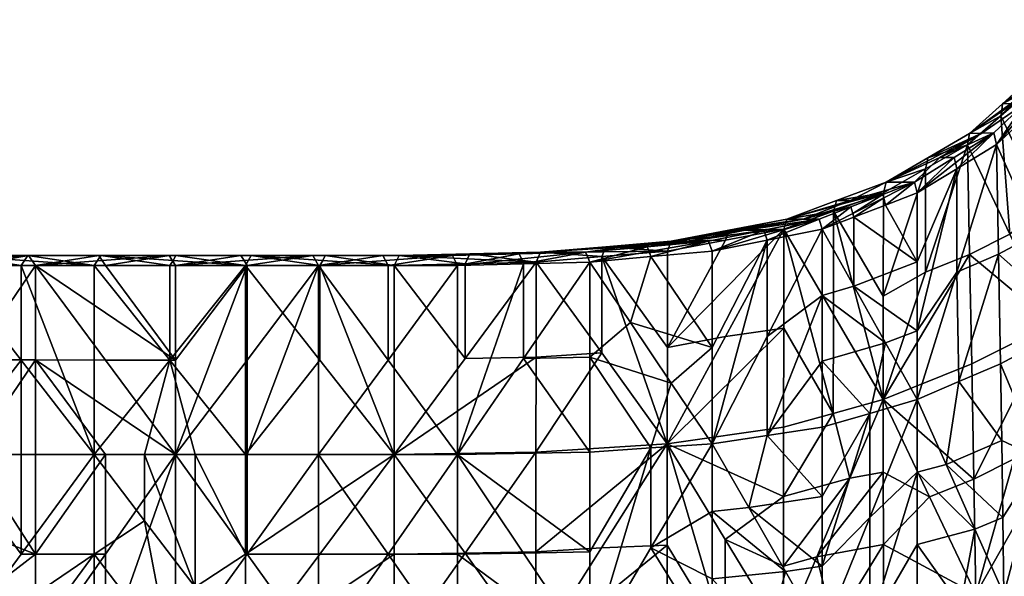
# Model space of a CAD drawing. Header units: millimetres. Extents: x -8.4 to 59.2, y 3.1 to 61.8.
# Tile 19 of 256: x 0.8 to 11.4, y 8.3 to 14.3. Entities that reach past the tile are written whole.
import ezdxf

# ---------------------------------------------------------------- set-up
doc = ezdxf.new("R2010")
doc.units = ezdxf.units.MM
doc.header["$MEASUREMENT"] = 0
doc.layers.add('PREDEFINITO', color=7, linetype='Continuous')

# ---------------------------------------------------------------- blocks, each defined once
blk = doc.blocks.new('A$C39782916')
at = {"layer": 'PREDEFINITO'}
mesh = blk.add_polyface(dxfattribs=at)
corners = [(19.699, 9.819, -28.07), (19.27, 8.441, -27.92), (19.721, 8.634, -28.074), (19.27, 8.441, -27.92), (19.699, 9.819, -28.07), (19.27, 9.558, -27.92), (18.841, 7.807, -27.771), (20.382, 10.446, -28.276), (20.04, 10.132, -28.173), (20.473, 9.167, -28.293), (19.699, 9.819, -28.07), (20.131, 8.854, -28.19), (19.699, 9.819, -28.07), (19.721, 8.634, -28.074), (20.131, 8.854, -28.19), (20.564, 7.889, -28.31), (18.93, 8.438, -29.154), (19.386, 9.815, -29.313), (19.409, 8.631, -29.317), (20.303, 7.884, -29.568), (20.205, 9.164, -29.549), (20.485, 9.526, -29.623), (20.107, 10.443, -29.53), (20.387, 10.806, -29.603), (20.666, 11.168, -29.677), (19.386, 9.815, -29.313), (19.747, 10.129, -29.421), (19.845, 8.85, -29.441), (20.107, 10.443, -29.53), (20.205, 9.164, -29.549), (20.303, 7.884, -29.568), (19.409, 8.631, -29.317), (19.386, 9.815, -29.313), (19.845, 8.85, -29.441), (20.303, 7.884, -29.568), (19.671, 9.945, -28.168), (19.088, 9.679, -28.533), (19.242, 9.679, -28.019), (19.409, 9.94, -29.213), (18.957, 9.676, -29.056), (19.54, 9.943, -28.691), (18.505, 9.413, -28.898), (19.088, 9.679, -28.533), (19.671, 9.945, -28.168), (19.409, 9.94, -29.213), (19.54, 9.943, -28.691), (19.879, 10.263, -28.793), (19.671, 9.945, -28.168), (20.01, 10.265, -28.271), (20.35, 10.585, -28.374), (20.119, 10.579, -29.428), (19.764, 10.259, -29.32), (20.234, 10.582, -28.901), (19.409, 9.94, -29.213), (19.879, 10.263, -28.793), (20.35, 10.585, -28.374), (19.671, 9.945, -28.168), (19.256, 9.621, -27.97), (19.27, 9.558, -27.92), (18.841, 9.296, -27.771), (19.699, 9.819, -28.07), (19.671, 9.945, -28.168), (19.242, 9.679, -28.019), (19.256, 9.621, -27.97), (18.841, 9.296, -27.771), (20.35, 10.585, -28.374), (20.024, 10.202, -28.222), (20.04, 10.132, -28.173), (19.699, 9.819, -28.07), (20.382, 10.446, -28.276), (19.671, 9.945, -28.168), (19.699, 9.819, -28.07), (20.01, 10.265, -28.271), (20.35, 10.585, -28.374), (20.024, 10.202, -28.222), (18.957, 9.676, -29.056), (19.409, 9.94, -29.213), (19.386, 9.815, -29.313), (19.386, 9.815, -29.313), (19.409, 9.94, -29.213), (19.747, 10.129, -29.421), (20.107, 10.443, -29.53), (19.758, 10.192, -29.371), (20.107, 10.443, -29.53), (19.758, 10.192, -29.371), (19.764, 10.259, -29.32), (19.409, 9.94, -29.213), (20.119, 10.579, -29.428)]
mesh.append_faces([[corners[k] for k in face] for face in [(0, 1, 2, 2), (3, 4, 5, 5), (5, 6, 3, 3), (7, 8, 9, 9), (8, 10, 11, 11), (9, 8, 11, 11), (12, 13, 14, 14), (15, 14, 13, 13), (16, 17, 18, 18), (19, 20, 21, 21), (20, 22, 23, 23), (23, 24, 20, 20), (24, 21, 20, 20), (25, 26, 27, 27), (26, 28, 29, 29), (30, 27, 29, 29), (27, 26, 29, 29), (31, 32, 33, 33), (33, 34, 31, 31), (35, 36, 37, 37), (38, 39, 40, 40), (39, 41, 40, 40), (41, 42, 40, 40), (42, 43, 40, 40), (44, 45, 46, 46), (45, 47, 48, 48), (49, 46, 48, 48), (46, 45, 48, 48), (50, 51, 52, 52), (51, 53, 54, 54), (54, 55, 52, 52), (52, 51, 54, 54), (56, 57, 58, 58), (57, 59, 58, 58), (58, 60, 56, 56), (61, 62, 63, 63), (64, 63, 62, 62), (65, 66, 67, 67), (66, 68, 67, 67), (67, 69, 65, 65), (70, 71, 72, 72), (73, 72, 74, 74), (71, 74, 72, 72), (75, 76, 77, 77), (78, 79, 80, 80), (81, 80, 82, 82), (79, 82, 80, 80), (83, 84, 85, 85), (84, 86, 85, 85), (85, 87, 83, 83)]])
mesh = blk.add_polyface(dxfattribs=at)
corners = [(18.841, 9.296, -27.771), (18.499, 9.165, -27.633), (18.841, 8.552, -27.771), (18.841, 9.296, -27.771), (18.841, 8.552, -27.771), (19.27, 9.558, -27.92), (18.841, 7.807, -27.771), (18.475, 8.179, -28.996), (18.476, 9.297, -28.996), (18.931, 9.556, -29.154), (19.386, 9.815, -29.313), (18.93, 8.438, -29.154), (17.782, 9.013, -27.455), (16.981, 8.894, -27.673), (17.184, 8.894, -27.18), (16.383, 8.775, -27.399), (17.433, 9.013, -28.468), (16.806, 8.894, -28.18), (17.607, 9.013, -27.961), (16.18, 8.775, -27.892), (16.981, 8.894, -27.673), (17.782, 9.013, -27.455), (17.433, 9.013, -28.468), (17.607, 9.013, -27.961), (18.122, 9.213, -28.168), (17.782, 9.013, -27.455), (18.125, 9.146, -27.593), (18.812, 9.413, -27.869), (18.469, 9.279, -27.731), (18.505, 9.413, -28.898), (17.969, 9.213, -28.683), (18.122, 9.213, -28.168), (17.433, 9.013, -28.468), (18.812, 9.413, -27.869), (18.505, 9.413, -28.898), (18.812, 9.413, -27.869), (19.088, 9.679, -28.533), (19.242, 9.679, -28.019), (17.782, 9.013, -27.455), (17.203, 8.84, -27.133), (17.22, 8.784, -27.085), (17.815, 8.903, -27.359), (17.782, 9.013, -27.455), (17.184, 8.894, -27.18), (17.203, 8.84, -27.133), (18.812, 9.413, -27.869), (18.48, 9.243, -27.699), (18.499, 9.165, -27.633), (18.147, 9.073, -27.529), (18.157, 9.034, -27.496), (17.815, 8.903, -27.359), (18.841, 9.296, -27.771), (17.782, 9.013, -27.455), (17.815, 8.903, -27.359), (18.125, 9.146, -27.593), (18.812, 9.413, -27.869), (18.469, 9.279, -27.731), (18.48, 9.243, -27.699), (18.147, 9.073, -27.529), (18.812, 9.413, -27.869), (18.841, 9.296, -27.771), (19.242, 9.679, -28.019), (17.399, 8.903, -28.564), (16.77, 8.785, -28.275), (16.79, 8.839, -28.228), (17.399, 8.903, -28.564), (16.79, 8.839, -28.228), (16.806, 8.894, -28.18), (17.433, 9.013, -28.468), (17.399, 8.903, -28.564), (17.433, 9.013, -28.468), (17.937, 9.1, -28.78), (18.476, 9.297, -28.996), (17.954, 9.155, -28.732), (18.476, 9.297, -28.996), (17.954, 9.155, -28.732), (17.969, 9.213, -28.683), (17.433, 9.013, -28.468), (18.505, 9.413, -28.898), (18.476, 9.297, -28.996), (18.505, 9.413, -28.898), (18.931, 9.556, -29.154), (19.386, 9.815, -29.313), (18.946, 9.614, -29.106), (19.386, 9.815, -29.313), (18.946, 9.614, -29.106), (18.957, 9.676, -29.056), (18.505, 9.413, -28.898)]
mesh.append_faces([[corners[k] for k in face] for face in [(0, 1, 2, 2), (3, 4, 5, 5), (4, 6, 5, 5), (7, 8, 9, 9), (10, 11, 9, 9), (11, 7, 9, 9), (12, 13, 14, 14), (13, 15, 14, 14), (16, 17, 18, 18), (17, 19, 18, 18), (19, 20, 18, 18), (20, 21, 18, 18), (22, 23, 24, 24), (23, 25, 26, 26), (27, 24, 28, 28), (26, 28, 23, 23), (24, 23, 28, 28), (29, 30, 31, 31), (30, 32, 31, 31), (31, 33, 29, 29), (34, 35, 36, 36), (35, 37, 36, 36), (38, 39, 40, 40), (40, 41, 38, 38), (42, 43, 44, 44), (45, 46, 47, 47), (46, 48, 49, 49), (48, 50, 49, 49), (49, 47, 46, 46), (47, 51, 45, 45), (52, 53, 54, 54), (55, 56, 57, 57), (56, 54, 58, 58), (53, 58, 54, 54), (58, 57, 56, 56), (59, 60, 61, 61), (62, 63, 64, 64), (65, 66, 67, 67), (67, 68, 65, 65), (69, 70, 71, 71), (72, 71, 73, 73), (70, 73, 71, 71), (74, 75, 76, 76), (75, 77, 76, 76), (76, 78, 74, 74), (79, 80, 81, 81), (82, 81, 83, 83), (80, 83, 81, 81), (84, 85, 86, 86), (85, 87, 86, 86)]])
mesh = blk.add_polyface(dxfattribs=at)
corners = [(16.625, 6.584, -26.812), (17.22, 6.674, -27.085), (17.22, 7.743, -27.085), (17.815, 6.763, -27.359), (17.815, 7.476, -27.359), (17.815, 8.903, -27.359), (17.815, 8.189, -27.359), (16.625, 7.625, -26.812), (16.625, 6.584, -26.812), (17.22, 8.784, -27.085), (17.22, 7.743, -27.085), (17.815, 8.903, -27.359), (17.815, 6.763, -27.359), (17.22, 6.674, -27.085), (17.815, 6.013, -27.359), (16.625, 6.584, -26.812), (17.021, 5.894, -26.994), (17.815, 8.903, -27.359), (18.157, 8.289, -27.496), (18.157, 9.034, -27.496), (18.499, 7.676, -27.633), (18.841, 7.807, -27.771), (18.841, 7.063, -27.771), (18.499, 9.165, -27.633), (18.841, 8.552, -27.771), (17.815, 8.903, -27.359), (17.815, 8.189, -27.359), (18.157, 8.289, -27.496), (17.815, 7.476, -27.359), (18.499, 7.676, -27.633), (17.815, 6.763, -27.359), (18.328, 6.913, -27.565), (18.841, 7.063, -27.771), (18.841, 7.807, -27.771), (18.841, 7.063, -27.771), (19.27, 8.441, -27.92), (18.841, 7.063, -27.771), (18.841, 6.279, -27.771), (19.154, 6.362, -27.876), (17.815, 6.763, -27.359), (17.815, 6.013, -27.359), (18.328, 6.913, -27.565), (17.815, 5.263, -27.359), (18.841, 7.063, -27.771), (18.328, 5.788, -27.565), (18.841, 7.063, -27.771), (18.328, 5.788, -27.565), (18.841, 6.279, -27.771), (17.396, 6.763, -28.562), (16.138, 6.584, -27.984), (17.398, 7.833, -28.563), (16.769, 7.744, -28.274), (17.399, 8.903, -28.564), (16.138, 6.584, -27.984), (17.396, 6.763, -28.562), (17.396, 6.013, -28.562), (18.474, 7.062, -28.996), (17.937, 7.982, -28.78), (17.937, 9.1, -28.78), (17.399, 8.903, -28.564), (18.476, 9.297, -28.996), (18.475, 8.179, -28.996), (17.396, 6.763, -28.562), (17.398, 7.833, -28.563), (17.935, 6.912, -28.779), (17.399, 8.903, -28.564), (18.474, 7.062, -28.996), (17.937, 7.982, -28.78), (18.474, 7.062, -28.996), (18.93, 8.438, -29.154), (19.409, 8.631, -29.317), (18.474, 7.062, -28.996), (18.475, 8.179, -28.996), (18.93, 8.438, -29.154), (18.475, 6.279, -28.996), (18.474, 7.062, -28.996), (18.974, 6.01, -29.163), (17.396, 6.013, -28.562), (17.396, 6.763, -28.562), (17.935, 6.912, -28.779), (18.474, 7.062, -28.996), (18.115, 6.212, -28.851), (18.115, 6.212, -28.851), (18.474, 7.062, -28.996), (18.475, 6.279, -28.996), (17.203, 8.84, -27.133), (16.625, 8.666, -26.812), (17.22, 8.784, -27.085), (16.625, 8.666, -26.812), (17.203, 8.84, -27.133), (17.184, 8.894, -27.18)]
mesh.append_faces([[corners[k] for k in face] for face in [(0, 1, 2, 2), (1, 3, 4, 4), (5, 2, 6, 6), (4, 6, 1, 1), (2, 1, 6, 6), (7, 8, 9, 9), (8, 10, 9, 9), (10, 11, 9, 9), (12, 13, 14, 14), (13, 15, 16, 16), (14, 13, 16, 16), (17, 18, 19, 19), (18, 20, 21, 21), (20, 22, 21, 21), (23, 19, 24, 24), (21, 24, 18, 18), (19, 18, 24, 24), (25, 26, 27, 27), (26, 28, 29, 29), (28, 30, 31, 31), (31, 32, 29, 29), (29, 27, 26, 26), (29, 28, 31, 31), (33, 34, 35, 35), (36, 37, 38, 38), (39, 40, 41, 41), (40, 42, 41, 41), (43, 41, 44, 44), (45, 46, 47, 47), (48, 49, 50, 50), (49, 51, 50, 50), (51, 52, 50, 50), (53, 54, 55, 55), (56, 57, 58, 58), (57, 59, 58, 58), (58, 60, 61, 61), (61, 56, 58, 58), (62, 63, 64, 64), (63, 65, 64, 64), (66, 64, 67, 67), (65, 67, 64, 64), (68, 69, 70, 70), (71, 72, 73, 73), (74, 75, 76, 76), (77, 78, 79, 79), (79, 80, 81, 81), (81, 77, 79, 79), (82, 83, 84, 84), (85, 86, 87, 87), (88, 89, 90, 90)]])
mesh = blk.add_polyface(dxfattribs=at)
corners = [(15.301, 8.549, -26.059), (14.586, 7.508, -25.543), (15.301, 7.522, -26.059), (16.625, 8.666, -26.812), (16.625, 7.625, -26.812), (17.22, 8.784, -27.085), (15.301, 6.495, -26.059), (15.301, 5.415, -26.059), (15.963, 6.54, -26.435), (15.301, 8.549, -26.059), (15.742, 7.894, -26.31), (15.963, 8.607, -26.435), (16.183, 7.239, -26.561), (16.625, 7.625, -26.812), (16.625, 6.584, -26.812), (16.625, 8.666, -26.812), (15.301, 8.549, -26.059), (15.301, 7.522, -26.059), (15.742, 7.894, -26.31), (15.301, 6.495, -26.059), (15.963, 6.54, -26.435), (16.625, 6.584, -26.812), (16.183, 7.239, -26.561), (16.138, 6.584, -27.984), (16.14, 7.625, -27.985), (16.769, 7.744, -28.274), (16.141, 8.666, -27.986), (16.77, 8.785, -28.275), (17.399, 8.903, -28.564), (14.719, 5.415, -27.176), (14.719, 6.495, -27.176), (16.138, 6.584, -27.984), (16.138, 6.584, -27.984), (15.43, 7.566, -27.58), (15.431, 8.607, -27.581), (14.721, 8.549, -27.177), (16.141, 8.666, -27.986), (16.14, 7.625, -27.985), (14.72, 7.522, -27.176), (14.721, 8.549, -27.177), (15.43, 7.566, -27.58), (16.138, 6.584, -27.984), (14.719, 6.495, -27.176), (16.18, 8.775, -27.892), (16.383, 8.775, -27.399), (16.981, 8.894, -27.673), (16.586, 8.775, -26.906), (17.184, 8.894, -27.18), (14.767, 8.656, -27.088), (15.254, 8.656, -26.148), (15.677, 8.715, -26.997), (16.586, 8.775, -26.906), (15.92, 8.715, -26.527), (16.18, 8.775, -27.892), (15.474, 8.715, -27.49), (16.383, 8.775, -27.399), (14.767, 8.656, -27.088), (15.677, 8.715, -26.997), (16.586, 8.775, -26.906), (14.586, 8.529, -25.543), (15.301, 8.549, -26.059), (15.254, 8.656, -26.148), (16.586, 8.775, -26.906), (16.625, 8.666, -26.812), (17.184, 8.894, -27.18), (16.586, 8.775, -26.906), (15.943, 8.662, -26.482), (15.963, 8.607, -26.435), (15.301, 8.549, -26.059), (16.625, 8.666, -26.812), (15.254, 8.656, -26.148), (15.301, 8.549, -26.059), (15.92, 8.715, -26.527), (16.586, 8.775, -26.906), (15.943, 8.662, -26.482), (16.141, 8.666, -27.986), (16.18, 8.775, -27.892), (16.77, 8.785, -28.275), (16.79, 8.839, -28.228), (16.79, 8.839, -28.228), (16.18, 8.775, -27.892), (16.806, 8.894, -28.18), (14.721, 8.549, -27.177), (14.767, 8.656, -27.088), (15.431, 8.607, -27.581), (16.141, 8.666, -27.986), (15.454, 8.661, -27.537), (16.141, 8.666, -27.986), (15.454, 8.661, -27.537), (15.474, 8.715, -27.49), (14.767, 8.656, -27.088), (16.18, 8.775, -27.892)]
mesh.append_faces([[corners[k] for k in face] for face in [(0, 1, 2, 2), (3, 4, 5, 5), (6, 7, 8, 8), (9, 10, 11, 11), (10, 12, 13, 13), (12, 14, 13, 13), (15, 11, 13, 13), (11, 10, 13, 13), (16, 17, 18, 18), (17, 19, 20, 20), (20, 21, 22, 22), (22, 18, 17, 17), (17, 20, 22, 22), (23, 24, 25, 25), (24, 26, 27, 27), (28, 25, 24, 24), (27, 28, 24, 24), (29, 30, 31, 31), (32, 33, 34, 34), (33, 35, 34, 34), (34, 36, 37, 37), (37, 32, 34, 34), (38, 39, 40, 40), (41, 42, 40, 40), (43, 44, 45, 45), (44, 46, 47, 47), (48, 49, 50, 50), (51, 50, 52, 52), (49, 52, 50, 50), (53, 54, 55, 55), (54, 56, 57, 57), (57, 58, 55, 55), (55, 54, 57, 57), (59, 60, 61, 61), (62, 63, 64, 64), (65, 66, 67, 67), (66, 68, 67, 67), (67, 69, 65, 65), (70, 71, 72, 72), (73, 72, 74, 74), (71, 74, 72, 72), (75, 76, 77, 77), (76, 78, 77, 77), (79, 80, 81, 81), (82, 83, 84, 84), (85, 84, 86, 86), (83, 86, 84, 84), (87, 88, 89, 89), (88, 90, 89, 89), (89, 91, 87, 87)]])
mesh = blk.add_polyface(dxfattribs=at)
corners = [(12.369, 8.512, -23.644), (13.121, 7.489, -24.335), (13.121, 8.511, -24.335), (13.872, 6.467, -25.027), (13.872, 8.51, -25.027), (12.369, 8.512, -23.644), (12.369, 6.468, -23.644), (13.121, 7.489, -24.335), (13.872, 6.467, -25.027), (13.872, 6.467, -25.027), (15.301, 6.495, -26.059), (14.586, 7.508, -25.543), (15.301, 7.522, -26.059), (13.872, 8.51, -25.027), (13.872, 6.467, -25.027), (14.586, 8.529, -25.543), (14.586, 7.508, -25.543), (15.301, 8.549, -26.059), (13.185, 6.467, -26.067), (12.381, 7.489, -25.327), (12.381, 8.511, -25.327), (13.185, 8.51, -26.067), (14.719, 6.495, -27.176), (13.185, 6.467, -26.067), (14.72, 7.522, -27.176), (13.953, 7.508, -26.622), (14.721, 8.549, -27.177), (13.185, 6.467, -26.067), (13.185, 8.51, -26.067), (13.953, 7.508, -26.622), (14.721, 8.549, -27.177), (13.953, 8.529, -26.622), (14.719, 6.495, -27.176), (14.72, 7.522, -27.176), (15.43, 7.566, -27.58), (13.817, 8.618, -25.11), (12.729, 8.618, -24.811), (13.062, 8.618, -24.414), (12.306, 8.619, -23.719), (13.24, 8.618, -25.984), (12.44, 8.618, -25.248), (12.729, 8.618, -24.811), (13.817, 8.618, -25.11), (13.24, 8.618, -25.984), (13.817, 8.618, -25.11), (14.247, 8.637, -26.066), (15.254, 8.656, -26.148), (14.536, 8.637, -25.629), (14.767, 8.656, -27.088), (14.004, 8.637, -26.536), (14.247, 8.637, -26.066), (13.24, 8.618, -25.984), (15.254, 8.656, -26.148), (13.817, 8.618, -25.11), (13.093, 8.565, -24.377), (13.121, 8.511, -24.335), (12.369, 8.512, -23.644), (13.872, 8.51, -25.027), (12.306, 8.619, -23.719), (12.369, 8.512, -23.644), (13.062, 8.618, -24.414), (13.817, 8.618, -25.11), (13.093, 8.565, -24.377), (15.254, 8.656, -26.148), (14.563, 8.583, -25.587), (14.586, 8.529, -25.543), (13.872, 8.51, -25.027), (13.817, 8.618, -25.11), (13.872, 8.51, -25.027), (14.536, 8.637, -25.629), (15.254, 8.656, -26.148), (14.563, 8.583, -25.587), (13.185, 8.51, -26.067), (12.381, 8.511, -25.327), (12.413, 8.565, -25.29), (13.185, 8.51, -26.067), (12.413, 8.565, -25.29), (12.44, 8.618, -25.248), (13.24, 8.618, -25.984), (13.185, 8.51, -26.067), (13.24, 8.618, -25.984), (13.953, 8.529, -26.622), (14.721, 8.549, -27.177), (13.98, 8.583, -26.58), (14.721, 8.549, -27.177), (13.98, 8.583, -26.58), (14.004, 8.637, -26.536), (13.24, 8.618, -25.984), (14.767, 8.656, -27.088)]
mesh.append_faces([[corners[k] for k in face] for face in [(0, 1, 2, 2), (1, 3, 4, 4), (4, 2, 1, 1), (5, 6, 7, 7), (6, 8, 7, 7), (9, 10, 11, 11), (10, 12, 11, 11), (13, 14, 15, 15), (14, 16, 15, 15), (16, 17, 15, 15), (18, 19, 20, 20), (20, 21, 18, 18), (22, 23, 24, 24), (23, 25, 24, 24), (25, 26, 24, 24), (27, 28, 29, 29), (30, 29, 31, 31), (28, 31, 29, 29), (32, 33, 34, 34), (35, 36, 37, 37), (38, 37, 36, 36), (39, 40, 41, 41), (41, 42, 39, 39), (43, 44, 45, 45), (46, 45, 47, 47), (44, 47, 45, 45), (48, 49, 50, 50), (49, 51, 50, 50), (50, 52, 48, 48), (53, 54, 55, 55), (54, 56, 55, 55), (55, 57, 53, 53), (58, 59, 60, 60), (61, 60, 62, 62), (59, 62, 60, 60), (63, 64, 65, 65), (64, 66, 65, 65), (67, 68, 69, 69), (70, 69, 71, 71), (68, 71, 69, 69), (72, 73, 74, 74), (75, 76, 77, 77), (77, 78, 75, 75), (79, 80, 81, 81), (82, 81, 83, 83), (80, 83, 81, 81), (84, 85, 86, 86), (85, 87, 86, 86), (86, 88, 84, 84)]])
mesh = blk.add_polyface(dxfattribs=at)
corners = [(19.27, 8.441, -27.92), (18.841, 7.063, -27.771), (19.293, 7.256, -27.925), (19.744, 7.449, -28.078), (19.721, 8.634, -28.074), (18.841, 6.279, -27.771), (18.841, 5.496, -27.771), (19.467, 5.661, -27.98), (18.841, 4.713, -27.771), (19.311, 4.836, -27.928), (19.78, 4.959, -28.085), (19.154, 6.362, -27.876), (19.744, 7.449, -28.078), (19.293, 7.256, -27.925), (19.756, 6.619, -28.081), (18.841, 7.063, -27.771), (19.154, 6.362, -27.876), (19.467, 5.661, -27.98), (19.768, 5.789, -28.083), (19.78, 4.959, -28.085), (20.564, 7.889, -28.31), (20.636, 6.554, -28.324), (21.156, 6.654, -28.442), (20.708, 5.219, -28.338), (21.749, 5.418, -28.575), (19.744, 7.449, -28.078), (19.756, 6.619, -28.081), (20.172, 6.424, -28.198), (19.768, 5.789, -28.083), (19.78, 4.959, -28.085), (20.564, 7.889, -28.31), (20.564, 7.889, -28.31), (20.172, 6.424, -28.198), (20.636, 6.554, -28.324), (19.78, 4.959, -28.085), (20.708, 5.219, -28.338), (19.721, 8.634, -28.074), (19.744, 7.449, -28.078), (20.564, 7.889, -28.31), (20.708, 5.219, -28.338), (19.78, 4.959, -28.085), (20.732, 3.911, -28.343), (20.708, 5.219, -28.338), (20.732, 3.911, -28.343), (21.252, 4.01, -28.461), (21.749, 5.418, -28.575), (18.841, 4.713, -27.771), (18.841, 3.93, -27.771), (19.311, 4.836, -27.928), (19.311, 3.661, -27.928), (19.78, 4.959, -28.085), (19.432, 7.447, -29.322), (18.474, 7.062, -28.996), (19.409, 8.631, -29.317), (18.474, 7.062, -28.996), (19.432, 7.447, -29.322), (19.453, 6.202, -29.326), (19.475, 4.958, -29.331), (18.974, 6.01, -29.163), (20.454, 5.217, -29.598), (20.379, 6.55, -29.583), (20.915, 6.65, -29.705), (20.303, 7.884, -29.568), (21.526, 5.416, -29.841), (20.303, 7.884, -29.568), (21.31, 8.177, -29.8), (21.418, 6.797, -29.821), (20.915, 6.65, -29.705), (19.475, 4.958, -29.331), (19.453, 6.202, -29.326), (19.889, 6.421, -29.449), (19.432, 7.447, -29.322), (20.303, 7.884, -29.568), (19.475, 4.958, -29.331), (19.889, 6.421, -29.449), (20.379, 6.55, -29.583), (20.303, 7.884, -29.568), (20.454, 5.217, -29.598), (19.432, 7.447, -29.322), (19.409, 8.631, -29.317), (20.303, 7.884, -29.568), (19.475, 4.958, -29.331), (20.454, 5.217, -29.598), (20.479, 3.91, -29.602), (20.479, 3.91, -29.602), (20.454, 5.217, -29.598), (21.526, 5.416, -29.841), (21.015, 4.009, -29.724)]
mesh.append_faces([[corners[k] for k in face] for face in [(0, 1, 2, 2), (2, 3, 4, 4), (4, 0, 2, 2), (5, 6, 7, 7), (6, 8, 9, 9), (9, 10, 7, 7), (7, 11, 5, 5), (7, 6, 9, 9), (12, 13, 14, 14), (13, 15, 16, 16), (16, 17, 18, 18), (17, 19, 18, 18), (18, 14, 16, 16), (14, 13, 16, 16), (20, 21, 22, 22), (21, 23, 24, 24), (24, 22, 21, 21), (25, 26, 27, 27), (26, 28, 27, 27), (28, 29, 27, 27), (30, 25, 27, 27), (31, 32, 33, 33), (32, 34, 35, 35), (35, 33, 32, 32), (36, 37, 38, 38), (39, 40, 41, 41), (42, 43, 44, 44), (45, 42, 44, 44), (46, 47, 48, 48), (49, 50, 48, 48), (51, 52, 53, 53), (54, 55, 56, 56), (57, 58, 56, 56), (58, 54, 56, 56), (59, 60, 61, 61), (60, 62, 61, 61), (61, 63, 59, 59), (64, 65, 66, 66), (67, 64, 66, 66), (68, 69, 70, 70), (69, 71, 72, 72), (72, 70, 69, 69), (73, 74, 75, 75), (74, 76, 75, 75), (77, 73, 75, 75), (78, 79, 80, 80), (81, 82, 83, 83), (84, 85, 86, 86), (86, 87, 84, 84)]])
mesh = blk.add_polyface(dxfattribs=at)
corners = [(7.311, 7.491, -15.909), (7.911, 6.469, -17.236), (7.911, 8.513, -17.236), (9.308, 8.513, -19.678), (8.61, 7.491, -18.457), (9.308, 7.491, -19.678), (7.911, 6.469, -17.236), (8.61, 6.468, -18.457), (9.308, 6.468, -19.678), (7.911, 8.513, -17.236), (7.911, 6.469, -17.236), (8.61, 8.513, -18.457), (8.61, 7.491, -18.457), (9.308, 8.513, -19.678), (9.308, 6.468, -19.678), (9.308, 5.393, -19.678), (10.065, 6.468, -20.757), (9.308, 8.513, -19.678), (9.308, 7.491, -19.678), (10.065, 7.49, -20.757), (9.308, 6.468, -19.678), (10.065, 6.468, -20.757), (10.821, 6.468, -21.837), (7.631, 7.491, -19.147), (8.359, 8.513, -20.422), (7.631, 6.468, -19.147), (8.359, 6.468, -20.422), (8.359, 8.513, -20.422), (7.631, 7.491, -19.147), (7.631, 8.513, -19.147), (8.359, 8.513, -20.422), (9.151, 8.513, -21.551), (9.151, 7.49, -21.551), (9.942, 8.512, -22.68), (9.942, 6.468, -22.68), (8.359, 6.468, -20.422), (8.359, 8.513, -20.422), (9.151, 7.49, -21.551), (9.942, 6.468, -22.68), (9.151, 6.468, -21.551), (6.982, 8.62, -17.822), (7.83, 8.62, -17.287), (8.107, 8.62, -18.78), (9.232, 8.62, -19.737), (8.531, 8.62, -18.512), (8.435, 8.62, -20.362), (7.709, 8.62, -19.092), (8.107, 8.62, -18.78), (9.232, 8.62, -19.737), (8.435, 8.62, -20.362), (9.232, 8.62, -19.737), (9.593, 8.62, -21.133), (9.992, 8.62, -20.821), (10.012, 8.62, -22.613), (9.224, 8.62, -21.487), (9.593, 8.62, -21.133), (8.435, 8.62, -20.362), (7.511, 8.513, -16.351), (7.911, 8.513, -17.236), (7.83, 8.62, -17.287), (9.232, 8.62, -19.737), (8.572, 8.567, -18.486), (8.61, 8.513, -18.457), (7.911, 8.513, -17.236), (9.308, 8.513, -19.678), (7.83, 8.62, -17.287), (7.911, 8.513, -17.236), (8.531, 8.62, -18.512), (9.232, 8.62, -19.737), (8.572, 8.567, -18.486), (10.029, 8.566, -20.791), (9.308, 8.513, -19.678), (10.065, 8.513, -20.757), (9.232, 8.62, -19.737), (9.308, 8.513, -19.678), (9.992, 8.62, -20.821), (10.029, 8.566, -20.791), (8.359, 8.513, -20.422), (7.631, 8.513, -19.147), (7.671, 8.567, -19.122), (8.359, 8.513, -20.422), (7.671, 8.567, -19.122), (7.709, 8.62, -19.092), (8.435, 8.62, -20.362), (8.359, 8.513, -20.422), (8.435, 8.62, -20.362), (9.151, 8.513, -21.551), (9.942, 8.512, -22.68), (9.189, 8.566, -21.521), (9.942, 8.512, -22.68), (9.189, 8.566, -21.521), (9.224, 8.62, -21.487), (8.435, 8.62, -20.362), (10.012, 8.62, -22.613)]
mesh.append_faces([[corners[k] for k in face] for face in [(0, 1, 2, 2), (3, 4, 5, 5), (4, 6, 7, 7), (7, 8, 5, 5), (5, 4, 7, 7), (9, 10, 11, 11), (10, 12, 11, 11), (12, 13, 11, 11), (14, 15, 16, 16), (17, 18, 19, 19), (18, 20, 21, 21), (22, 19, 18, 18), (21, 22, 18, 18), (23, 24, 25, 25), (26, 25, 24, 24), (27, 28, 29, 29), (30, 31, 32, 32), (31, 33, 34, 34), (34, 32, 31, 31), (35, 36, 37, 37), (37, 38, 39, 39), (39, 35, 37, 37), (40, 41, 42, 42), (43, 42, 44, 44), (41, 44, 42, 42), (45, 46, 47, 47), (47, 48, 45, 45), (49, 50, 51, 51), (50, 52, 51, 51), (53, 54, 55, 55), (54, 56, 55, 55), (57, 58, 59, 59), (60, 61, 62, 62), (61, 63, 62, 62), (62, 64, 60, 60), (65, 66, 67, 67), (68, 67, 69, 69), (66, 69, 67, 67), (70, 71, 72, 72), (73, 74, 75, 75), (74, 76, 75, 75), (77, 78, 79, 79), (80, 81, 82, 82), (82, 83, 80, 80), (84, 85, 86, 86), (87, 86, 88, 88), (85, 88, 86, 86), (89, 90, 91, 91), (90, 92, 91, 91), (91, 93, 89, 89)]])
mesh = blk.add_polyface(dxfattribs=at)
corners = [(10.821, 6.468, -21.837), (11.595, 6.468, -22.74), (11.595, 7.49, -22.74), (12.369, 6.468, -23.644), (12.369, 8.512, -23.644), (10.821, 8.512, -21.837), (10.821, 7.49, -21.837), (11.595, 8.512, -22.74), (10.821, 6.468, -21.837), (11.595, 7.49, -22.74), (12.369, 8.512, -23.644), (9.308, 8.513, -19.678), (10.065, 7.49, -20.757), (10.821, 7.49, -21.837), (10.821, 6.468, -21.837), (10.821, 8.512, -21.837), (10.065, 8.513, -20.757), (9.942, 6.468, -22.68), (10.76, 7.49, -23.634), (10.487, 6.468, -23.316), (11.578, 8.512, -24.588), (11.578, 6.468, -24.588), (11.032, 6.468, -23.952), (9.942, 6.468, -22.68), (9.942, 8.512, -22.68), (10.76, 7.49, -23.634), (10.76, 8.512, -23.634), (11.578, 8.512, -24.588), (12.381, 7.489, -25.327), (11.578, 8.512, -24.588), (12.381, 8.511, -25.327), (11.578, 6.468, -24.588), (11.578, 8.512, -24.588), (12.381, 7.489, -25.327), (13.185, 6.467, -26.067), (11.578, 5.392, -24.588), (11.578, 6.468, -24.588), (13.185, 6.467, -26.067), (10.012, 8.62, -22.613), (10.751, 8.62, -21.904), (11.159, 8.619, -23.166), (12.306, 8.619, -23.719), (11.528, 8.619, -22.812), (11.641, 8.619, -24.512), (10.826, 8.619, -23.562), (11.159, 8.619, -23.166), (10.012, 8.62, -22.613), (12.306, 8.619, -23.719), (10.751, 8.62, -21.904), (9.593, 8.62, -21.133), (9.992, 8.62, -20.821), (9.593, 8.62, -21.133), (10.751, 8.62, -21.904), (10.012, 8.62, -22.613), (11.641, 8.619, -24.512), (12.306, 8.619, -23.719), (12.729, 8.618, -24.811), (12.44, 8.618, -25.248), (11.641, 8.619, -24.512), (12.729, 8.618, -24.811), (12.306, 8.619, -23.719), (11.563, 8.566, -22.778), (11.595, 8.512, -22.74), (10.821, 8.512, -21.837), (12.369, 8.512, -23.644), (10.751, 8.62, -21.904), (10.821, 8.512, -21.837), (11.528, 8.619, -22.812), (12.306, 8.619, -23.719), (11.563, 8.566, -22.778), (10.751, 8.62, -21.904), (10.029, 8.566, -20.791), (10.065, 8.513, -20.757), (10.821, 8.512, -21.837), (10.751, 8.62, -21.904), (9.992, 8.62, -20.821), (10.029, 8.566, -20.791), (9.942, 8.512, -22.68), (10.012, 8.62, -22.613), (10.76, 8.512, -23.634), (11.578, 8.512, -24.588), (10.795, 8.566, -23.6), (11.578, 8.512, -24.588), (10.795, 8.566, -23.6), (10.826, 8.619, -23.562), (10.012, 8.62, -22.613), (11.641, 8.619, -24.512), (11.578, 8.512, -24.588), (11.641, 8.619, -24.512), (12.381, 8.511, -25.327), (12.413, 8.565, -25.29), (12.413, 8.565, -25.29), (11.641, 8.619, -24.512), (12.44, 8.618, -25.248)]
mesh.append_faces([[corners[k] for k in face] for face in [(0, 1, 2, 2), (1, 3, 4, 4), (4, 2, 1, 1), (5, 6, 7, 7), (6, 8, 7, 7), (8, 9, 7, 7), (9, 10, 7, 7), (11, 12, 13, 13), (12, 14, 13, 13), (15, 16, 13, 13), (16, 11, 13, 13), (17, 18, 19, 19), (18, 20, 21, 21), (21, 22, 18, 18), (22, 19, 18, 18), (23, 24, 25, 25), (24, 26, 25, 25), (26, 27, 25, 25), (28, 29, 30, 30), (31, 32, 33, 33), (33, 34, 31, 31), (35, 36, 37, 37), (38, 39, 40, 40), (41, 40, 42, 42), (39, 42, 40, 40), (43, 44, 45, 45), (44, 46, 45, 45), (45, 47, 43, 43), (48, 49, 50, 50), (51, 52, 53, 53), (54, 55, 56, 56), (57, 58, 59, 59), (60, 61, 62, 62), (61, 63, 62, 62), (62, 64, 60, 60), (65, 66, 67, 67), (68, 67, 69, 69), (66, 69, 67, 67), (70, 71, 72, 72), (72, 73, 70, 70), (74, 75, 76, 76), (77, 78, 79, 79), (80, 79, 81, 81), (78, 81, 79, 79), (82, 83, 84, 84), (83, 85, 84, 84), (84, 86, 82, 82), (87, 88, 89, 89), (88, 90, 89, 89), (91, 92, 93, 93)]])
mesh = blk.add_polyface(dxfattribs=at)
corners = [(16.625, 6.584, -26.812), (16.625, 5.854, -26.812), (17.021, 5.894, -26.994), (16.625, 5.124, -26.812), (17.418, 5.204, -27.176), (16.625, 4.394, -26.812), (17.22, 4.454, -27.085), (17.815, 4.513, -27.359), (17.021, 5.894, -26.994), (17.418, 5.204, -27.176), (17.815, 5.263, -27.359), (17.815, 4.513, -27.359), (17.815, 6.013, -27.359), (16.625, 6.584, -26.812), (15.963, 6.54, -26.435), (15.963, 5.459, -26.435), (15.301, 4.335, -26.059), (16.625, 4.394, -26.812), (15.963, 5.459, -26.435), (16.625, 6.584, -26.812), (16.625, 5.854, -26.812), (16.625, 5.124, -26.812), (16.625, 4.394, -26.812), (16.625, 3.299, -26.812), (17.22, 4.454, -27.085), (17.22, 3.358, -27.085), (17.815, 4.513, -27.359), (17.815, 5.263, -27.359), (17.815, 4.513, -27.359), (18.328, 5.788, -27.565), (18.328, 6.913, -27.565), (17.815, 4.513, -27.359), (18.328, 4.613, -27.565), (18.328, 5.788, -27.565), (18.841, 4.713, -27.771), (18.841, 5.496, -27.771), (18.841, 6.279, -27.771), (17.815, 4.513, -27.359), (18.157, 3.797, -27.496), (18.328, 4.613, -27.565), (18.841, 4.713, -27.771), (18.841, 3.93, -27.771), (16.138, 4.394, -27.984), (16.138, 5.489, -27.984), (16.767, 4.454, -28.273), (16.138, 6.584, -27.984), (17.396, 4.513, -28.562), (16.767, 5.549, -28.273), (17.396, 4.513, -28.562), (16.767, 5.549, -28.273), (17.396, 5.263, -28.562), (16.138, 6.584, -27.984), (17.396, 6.013, -28.562), (15.429, 5.459, -27.58), (16.138, 6.584, -27.984), (16.138, 5.489, -27.984), (16.138, 3.664, -27.984), (16.138, 4.394, -27.984), (16.767, 4.454, -28.273), (17.396, 4.513, -28.562), (16.977, 3.743, -28.37), (18.477, 4.713, -28.996), (18.476, 5.496, -28.996), (19.475, 4.958, -29.331), (18.475, 6.279, -28.996), (18.974, 6.01, -29.163), (17.396, 4.513, -28.562), (17.396, 5.263, -28.562), (17.755, 5.363, -28.707), (17.396, 6.013, -28.562), (18.115, 6.212, -28.851), (17.396, 4.513, -28.562), (17.755, 5.363, -28.707), (17.936, 4.613, -28.779), (18.115, 6.212, -28.851), (18.475, 6.279, -28.996), (18.477, 4.713, -28.996), (18.476, 5.496, -28.996), (17.396, 4.513, -28.562), (17.936, 4.613, -28.779), (17.937, 3.438, -28.78), (18.477, 4.713, -28.996), (18.477, 3.538, -28.997), (18.477, 3.538, -28.997), (18.477, 4.713, -28.996), (19.475, 4.958, -29.331)]
mesh.append_faces([[corners[k] for k in face] for face in [(0, 1, 2, 2), (1, 3, 4, 4), (3, 5, 6, 6), (6, 7, 4, 4), (4, 2, 1, 1), (4, 3, 6, 6), (8, 9, 10, 10), (9, 11, 10, 10), (10, 12, 8, 8), (13, 14, 15, 15), (16, 17, 18, 18), (19, 18, 20, 20), (17, 21, 18, 18), (21, 20, 18, 18), (22, 23, 24, 24), (25, 26, 24, 24), (27, 28, 29, 29), (30, 27, 29, 29), (31, 32, 33, 33), (32, 34, 35, 35), (35, 36, 32, 32), (33, 32, 36, 36), (37, 38, 39, 39), (40, 39, 41, 41), (39, 38, 41, 41), (42, 43, 44, 44), (43, 45, 44, 44), (46, 44, 47, 47), (45, 47, 44, 44), (48, 49, 50, 50), (49, 51, 52, 52), (52, 50, 49, 49), (53, 54, 55, 55), (56, 57, 58, 58), (59, 60, 58, 58), (60, 56, 58, 58), (61, 62, 63, 63), (62, 64, 65, 65), (65, 63, 62, 62), (66, 67, 68, 68), (67, 69, 70, 70), (70, 68, 67, 67), (71, 72, 73, 73), (72, 74, 75, 75), (76, 73, 77, 77), (75, 77, 72, 72), (73, 72, 77, 77), (78, 79, 80, 80), (79, 81, 82, 82), (83, 84, 85, 85)]])
mesh = blk.add_polyface(dxfattribs=at)
corners = [(10.821, 6.468, -21.837), (10.821, 4.317, -21.837), (11.595, 5.392, -22.74), (12.369, 4.316, -23.644), (12.369, 6.468, -23.644), (11.595, 6.468, -22.74), (11.595, 5.392, -22.74), (10.821, 6.468, -21.837), (12.369, 4.316, -23.644), (11.595, 3.24, -22.74), (12.369, 4.316, -23.644), (10.821, 4.317, -21.837), (13.872, 4.315, -25.027), (12.369, 4.316, -23.644), (13.872, 3.24, -25.027), (15.301, 4.335, -26.059), (14.586, 3.25, -25.543), (15.301, 3.254, -26.059), (14.586, 3.25, -25.543), (15.301, 4.335, -26.059), (13.872, 4.315, -25.027), (13.872, 6.467, -25.027), (13.872, 5.391, -25.027), (14.586, 5.401, -25.543), (13.872, 4.315, -25.027), (15.301, 4.335, -26.059), (15.301, 6.495, -26.059), (13.872, 6.467, -25.027), (15.301, 5.415, -26.059), (14.586, 5.401, -25.543), (15.301, 4.335, -26.059), (12.369, 6.468, -23.644), (12.369, 4.316, -23.644), (13.121, 5.391, -24.335), (13.872, 6.467, -25.027), (12.369, 4.316, -23.644), (13.872, 4.315, -25.027), (13.121, 5.391, -24.335), (13.872, 6.467, -25.027), (13.872, 5.391, -25.027), (15.301, 5.415, -26.059), (15.301, 4.335, -26.059), (15.963, 6.54, -26.435), (15.963, 5.459, -26.435), (15.301, 4.335, -26.059), (15.301, 3.254, -26.059), (15.963, 3.269, -26.435), (11.578, 4.316, -24.588), (10.76, 4.316, -23.634), (11.032, 5.033, -23.952), (10.487, 6.468, -23.316), (11.032, 6.468, -23.952), (11.032, 5.033, -23.952), (11.578, 6.468, -24.588), (11.578, 5.392, -24.588), (11.578, 4.316, -24.588), (11.578, 4.316, -24.588), (10.76, 3.24, -23.634), (10.76, 4.316, -23.634), (12.381, 3.24, -25.327), (11.578, 4.316, -24.588), (13.185, 4.315, -26.067), (13.952, 3.25, -26.621), (14.719, 4.335, -27.176), (14.719, 3.254, -27.176), (14.719, 4.335, -27.176), (13.952, 3.25, -26.621), (13.185, 4.315, -26.067), (13.185, 4.315, -26.067), (13.185, 5.391, -26.067), (13.952, 5.401, -26.621), (13.185, 6.467, -26.067), (14.719, 4.335, -27.176), (13.185, 6.467, -26.067), (14.719, 6.495, -27.176), (13.952, 5.401, -26.621), (14.719, 4.335, -27.176), (14.719, 5.415, -27.176), (11.578, 4.316, -24.588), (11.578, 5.392, -24.588), (12.381, 5.391, -25.327), (13.185, 6.467, -26.067), (13.185, 4.315, -26.067), (11.578, 4.316, -24.588), (13.185, 5.391, -26.067), (12.381, 5.391, -25.327), (13.185, 6.467, -26.067), (14.719, 4.335, -27.176), (14.719, 5.415, -27.176), (15.429, 5.459, -27.58), (16.138, 6.584, -27.984), (16.138, 4.394, -27.984), (14.719, 4.335, -27.176), (16.138, 5.489, -27.984), (15.429, 5.459, -27.58), (15.429, 3.269, -27.58), (14.719, 4.335, -27.176), (16.138, 4.394, -27.984), (16.138, 3.664, -27.984), (14.719, 3.254, -27.176), (14.719, 4.335, -27.176), (15.429, 3.269, -27.58)]
mesh.append_faces([[corners[k] for k in face] for face in [(0, 1, 2, 2), (1, 3, 2, 2), (4, 5, 6, 6), (5, 7, 6, 6), (6, 8, 4, 4), (9, 10, 11, 11), (12, 13, 14, 14), (15, 16, 17, 17), (18, 19, 20, 20), (21, 22, 23, 23), (22, 24, 25, 25), (25, 23, 22, 22), (26, 27, 28, 28), (27, 29, 28, 28), (29, 30, 28, 28), (31, 32, 33, 33), (34, 31, 33, 33), (35, 36, 37, 37), (38, 37, 39, 39), (36, 39, 37, 37), (40, 41, 42, 42), (41, 43, 42, 42), (44, 45, 46, 46), (47, 48, 49, 49), (50, 51, 52, 52), (51, 53, 54, 54), (55, 52, 54, 54), (52, 51, 54, 54), (56, 57, 58, 58), (59, 60, 61, 61), (62, 63, 64, 64), (65, 66, 67, 67), (68, 69, 70, 70), (69, 71, 70, 70), (72, 68, 70, 70), (73, 74, 75, 75), (76, 75, 77, 77), (74, 77, 75, 75), (78, 79, 80, 80), (81, 80, 79, 79), (82, 83, 84, 84), (83, 85, 84, 84), (85, 86, 84, 84), (87, 88, 89, 89), (90, 89, 88, 88), (91, 92, 93, 93), (92, 94, 93, 93), (95, 96, 97, 97), (97, 98, 95, 95), (99, 100, 101, 101)]])
mesh = blk.add_polyface(dxfattribs=at)
corners = [(7.911, 2.165, -17.236), (8.61, 2.165, -18.457), (8.61, 3.241, -18.457), (9.308, 2.165, -19.678), (9.308, 4.317, -19.678), (7.911, 2.165, -17.236), (8.61, 3.241, -18.457), (8.377, 4.317, -18.05), (9.308, 4.317, -19.678), (8.842, 4.317, -18.864), (9.308, 2.165, -19.678), (8.61, 2.165, -18.457), (8.61, 1.143, -18.457), (7.911, 2.165, -17.236), (8.842, 4.317, -18.864), (9.308, 4.317, -19.678), (8.842, 5.034, -18.864), (7.911, 5.393, -17.236), (9.308, 6.468, -19.678), (8.61, 6.468, -18.457), (9.308, 5.393, -19.678), (8.377, 5.751, -18.05), (8.842, 5.034, -18.864), (9.308, 4.317, -19.678), (9.308, 5.393, -19.678), (9.308, 4.317, -19.678), (10.065, 5.392, -20.757), (10.821, 6.468, -21.837), (10.065, 6.468, -20.757), (9.308, 4.317, -19.678), (10.065, 4.317, -20.757), (10.065, 5.392, -20.757), (10.821, 4.317, -21.837), (10.821, 6.468, -21.837), (9.308, 2.165, -19.678), (9.308, 0.121, -19.678), (10.065, 2.165, -20.757), (9.308, 4.317, -19.678), (10.065, 3.241, -20.757), (10.065, 4.317, -20.757), (10.821, 2.165, -21.837), (10.821, 4.317, -21.837), (9.308, 4.317, -19.678), (9.308, 2.165, -19.678), (10.065, 3.241, -20.757), (10.065, 2.165, -20.757), (10.821, 2.165, -21.837), (9.942, 4.317, -22.68), (9.942, 5.392, -22.68), (10.76, 4.316, -23.634), (9.942, 6.468, -22.68), (10.487, 5.751, -23.316), (11.032, 5.033, -23.952), (9.942, 6.468, -22.68), (10.487, 6.468, -23.316), (10.487, 5.751, -23.316), (11.032, 5.033, -23.952), (8.359, 4.317, -20.422), (8.359, 6.468, -20.422), (9.151, 5.392, -21.551), (9.151, 6.468, -21.551), (9.942, 6.468, -22.68), (9.942, 4.317, -22.68), (9.151, 4.317, -21.551), (9.942, 5.392, -22.68), (8.359, 4.317, -20.422), (9.151, 5.392, -21.551), (9.942, 6.468, -22.68), (10.487, 1.483, -23.316), (9.942, 2.165, -22.68), (10.76, 2.165, -23.634), (9.942, 2.165, -22.68), (9.151, 3.241, -21.551), (9.151, 4.317, -21.551), (8.359, 4.317, -20.422), (9.942, 4.317, -22.68), (8.359, 2.165, -20.422), (8.359, 4.317, -20.422), (9.151, 2.165, -21.551), (9.942, 2.165, -22.68), (9.151, 3.241, -21.551), (10.76, 2.165, -23.634), (9.942, 2.165, -22.68), (10.76, 3.24, -23.634), (9.942, 2.165, -22.68), (9.942, 4.317, -22.68), (10.76, 3.24, -23.634), (10.76, 4.316, -23.634)]
mesh.append_faces([[corners[k] for k in face] for face in [(0, 1, 2, 2), (1, 3, 4, 4), (4, 2, 1, 1), (5, 6, 7, 7), (6, 8, 9, 9), (9, 7, 6, 6), (10, 11, 12, 12), (11, 13, 12, 12), (14, 15, 16, 16), (17, 14, 16, 16), (18, 19, 20, 20), (21, 22, 20, 20), (22, 23, 20, 20), (20, 19, 21, 21), (24, 25, 26, 26), (27, 28, 26, 26), (28, 24, 26, 26), (29, 30, 31, 31), (30, 32, 33, 33), (33, 31, 30, 30), (34, 35, 36, 36), (37, 38, 39, 39), (38, 40, 41, 41), (41, 39, 38, 38), (42, 43, 44, 44), (43, 45, 44, 44), (45, 46, 44, 44), (47, 48, 49, 49), (48, 50, 51, 51), (51, 52, 49, 49), (49, 48, 51, 51), (53, 54, 55, 55), (56, 55, 54, 54), (57, 58, 59, 59), (58, 60, 59, 59), (60, 61, 59, 59), (62, 63, 64, 64), (63, 65, 64, 64), (65, 66, 64, 64), (66, 67, 64, 64), (68, 69, 70, 70), (71, 72, 73, 73), (72, 74, 73, 73), (73, 75, 71, 71), (76, 77, 78, 78), (79, 78, 80, 80), (77, 80, 78, 78), (81, 82, 83, 83), (84, 85, 86, 86), (85, 87, 86, 86)]])

msp = doc.modelspace()

# ---------------------------------------------------------------- block references
at = {"layer": 'PREDEFINITO'}
msp.add_blockref('A$C39782916', (-8.351, 3.118), dxfattribs=at)

doc.saveas('drawing.dxf')
